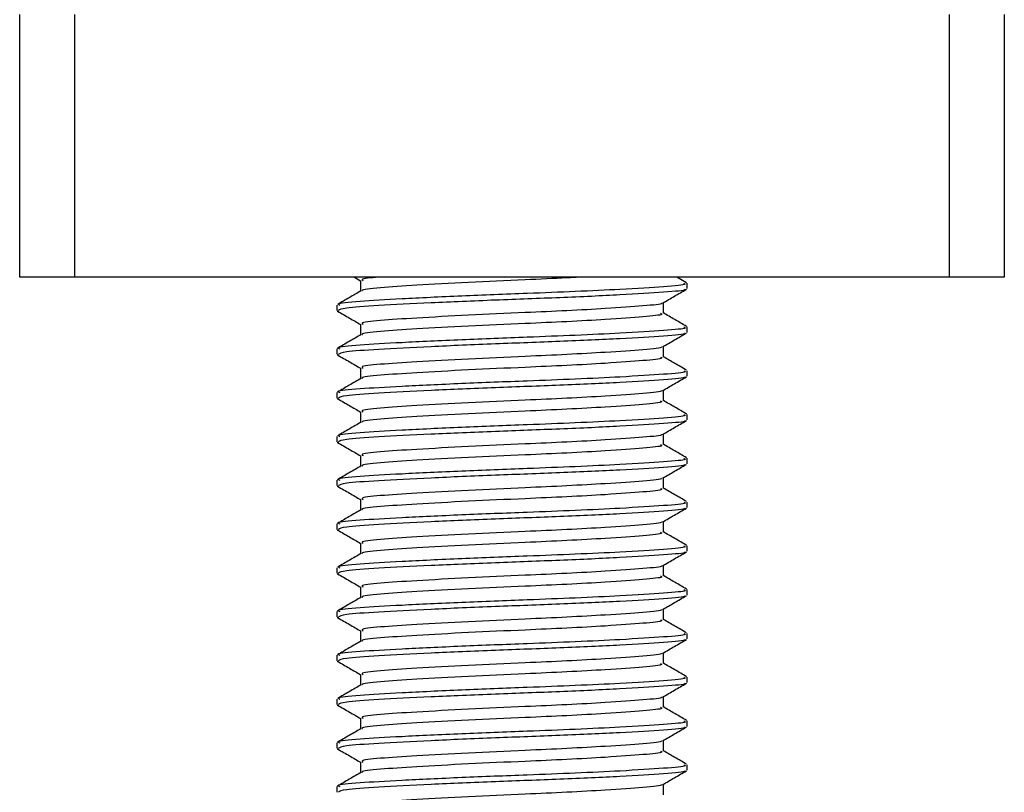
# Model space of a CAD drawing. Header units: millimetres. Extents: x 0 to 420, y 0 to 297.
# Tile 42 of 106: x 137.66 to 140.05, y 195.59 to 197.47. Entities that reach past the tile are written whole.
import ezdxf

# ---------------------------------------------------------------- set-up
doc = ezdxf.new("R2010")
doc.units = ezdxf.units.MM

msp = doc.modelspace()

# ---------------------------------------------------------------- linework, layer by layer
at = {"color": 7, "linetype": 'Continuous', "lineweight": 25}
for p, q in [((137.65821, 196.84149), (137.65821, 197.47799)), ((137.79081, 197.47799), (137.79081, 196.84149)), ((139.91248, 196.84149), (139.91248, 197.47799)), ((140.04509, 197.47799), (140.04509, 196.84149)), ((137.79081, 196.84149), (137.65821, 196.84149)), ((139.91248, 196.84149), (137.79081, 196.84149)), ((138.46945, 196.84149), (138.48473, 196.83264)), ((138.48473, 196.8333), (138.48473, 196.80754)), ((139.27493, 196.82794), (139.25152, 196.84149)), ((139.27598, 196.81345), (139.27598, 196.82671)), ((140.04509, 196.84149), (139.91248, 196.84149)), ((139.21856, 196.75374), (139.21856, 196.7796)), ((138.42731, 196.7737), (138.42731, 196.76039)), ((138.42791, 196.75946), (138.43149, 196.75888)), ((138.48473, 196.72722), (138.48473, 196.70146)), ((139.27598, 196.70737), (139.27598, 196.72063)), ((138.42731, 196.66762), (138.42731, 196.65431)), ((139.21856, 196.64766), (139.21856, 196.67351)), ((138.42791, 196.65338), (138.43149, 196.65279)), ((138.48473, 196.62114), (138.48473, 196.59538)), ((139.27598, 196.60129), (139.27598, 196.61455)), ((138.42731, 196.56153), (138.42731, 196.54822)), ((139.21856, 196.54157), (139.21856, 196.56743)), ((138.42791, 196.5473), (138.43149, 196.54671)), ((138.48473, 196.51505), (138.48473, 196.48929)), ((139.27598, 196.4952), (139.27598, 196.50846)), ((138.42731, 196.45545), (138.42731, 196.44214)), ((138.42791, 196.44121), (138.43149, 196.44062)), ((139.21856, 196.43549), (139.21856, 196.46135)), ((138.48473, 196.40897), (138.48473, 196.38321)), ((139.27598, 196.38912), (139.27598, 196.40238)), ((138.42731, 196.34937), (138.42731, 196.33606)), ((139.21856, 196.32941), (139.21856, 196.35526)), ((138.42791, 196.33513), (138.43149, 196.33454)), ((138.48473, 196.30289), (138.48473, 196.27713)), ((139.27598, 196.28304), (139.27598, 196.2963)), ((139.21856, 196.22332), (139.21856, 196.24918)), ((138.42731, 196.24328), (138.42731, 196.22997)), ((138.42791, 196.22905), (138.43149, 196.22846)), ((138.48473, 196.1968), (138.48473, 196.17104)), ((139.27598, 196.17695), (139.27598, 196.19021)), ((138.42731, 196.1372), (138.42731, 196.12389)), ((139.21856, 196.11724), (139.21856, 196.1431)), ((138.42791, 196.12296), (138.43149, 196.12237)), ((138.48473, 196.09072), (138.48473, 196.06496)), ((139.27598, 196.07087), (139.27598, 196.08413)), ((139.21856, 196.01116), (139.21856, 196.03701)), ((138.42731, 196.03112), (138.42731, 196.01781)), ((138.42791, 196.01688), (138.43149, 196.01629)), ((138.48473, 195.98463), (138.48473, 195.95888)), ((139.27598, 195.96479), (139.27598, 195.97805)), ((138.42731, 195.92503), (138.42731, 195.91172)), ((139.21856, 195.90507), (139.21856, 195.93093)), ((138.42791, 195.9108), (138.43149, 195.91021)), ((138.48473, 195.87855), (138.48473, 195.85279)), ((139.27598, 195.8587), (139.27598, 195.87196)), ((139.21856, 195.79899), (139.21856, 195.82485)), ((138.42731, 195.81895), (138.42731, 195.80564)), ((138.42791, 195.80471), (138.43149, 195.80412)), ((138.48473, 195.77247), (138.48473, 195.74671)), ((139.27598, 195.75262), (139.27598, 195.76588)), ((138.42731, 195.71287), (138.42731, 195.69955)), ((139.21856, 195.69291), (139.21856, 195.71876)), ((138.42791, 195.69863), (138.43149, 195.69804)), ((138.48473, 195.66638), (138.48473, 195.64063)), ((139.27598, 195.64654), (139.27598, 195.6598)), ((138.42731, 195.60678), (138.42731, 195.59347)), ((139.21856, 195.58682), (139.21856, 195.61268))]:
    msp.add_line(p, q, dxfattribs=at)
for points, knots in [([(139.2684, 196.82671), (139.27033, 196.82581), (139.27699, 196.8227), (139.22458, 196.81808), (139.12814, 196.81205), (139.00846, 196.8063), (138.87606, 196.80123), (138.72579, 196.79552), (138.57972, 196.78852), (138.47625, 196.78268), (138.42522, 196.7775), (138.43258, 196.77449), (138.43451, 196.7737)], [0, 0, 0, 0, 0.0482673, 0.1669875, 0.2886879, 0.3822403, 0.4726264, 0.5927373, 0.7161886, 0.8348774, 0.9566226, 1, 1, 1, 1]), ([(138.52773, 196.84149), (138.50904, 196.83959), (138.48268, 196.8369), (138.48912, 196.83414), (138.491, 196.83334)], [0, 0, 0, 0, 0.7089138, 1, 1, 1, 1]), ([(139.02057, 196.84149), (139.00871, 196.84082), (138.96735, 196.83847), (138.87194, 196.8344), (138.74314, 196.82867), (138.61619, 196.82168), (138.52805, 196.81583), (138.48464, 196.81113), (138.48875, 196.80861), (138.48925, 196.8083)], [0, 0, 0, 0, 0.0578973, 0.2019019, 0.3932661, 0.5899584, 0.7790544, 0.9730254, 1, 1, 1, 1]), ([(138.48599, 196.80827), (138.47639, 196.80271), (138.45718, 196.79158), (138.43797, 196.78046), (138.42836, 196.7749)], [0, 0, 0, 0, 0.4998987, 1, 1, 1, 1]), ([(139.26996, 196.81191), (139.27056, 196.81154), (139.27468, 196.80896), (139.22341, 196.80484), (139.12003, 196.79825), (138.97224, 196.7914), (138.80882, 196.78565), (138.65074, 196.77881), (138.52334, 196.77223), (138.44065, 196.76663), (138.43413, 196.76239), (138.43103, 196.76039)], [0, 0, 0, 0, 0.020946, 0.1431057, 0.2683321, 0.3948123, 0.5164381, 0.6428345, 0.7681974, 0.8902633, 1, 1, 1, 1]), ([(139.21675, 196.77855), (139.22634, 196.78411), (139.24554, 196.79523), (139.26474, 196.80634), (139.27435, 196.8119)], [0, 0, 0, 0, 0.4999098, 1, 1, 1, 1]), ([(139.21354, 196.77855), (139.21393, 196.77824), (139.21719, 196.77574), (139.17292, 196.77169), (139.09096, 196.76563), (138.98719, 196.75989), (138.87277, 196.75482), (138.74281, 196.74911), (138.61653, 196.74211), (138.52703, 196.73627), (138.48288, 196.73108), (138.4893, 196.72806), (138.491, 196.72725)], [0, 0, 0, 0, 0.0170089, 0.1395429, 0.2651564, 0.3617182, 0.4550083, 0.5789794, 0.7064021, 0.8289037, 0.9545634, 1, 1, 1, 1]), ([(138.42894, 196.75886), (138.43855, 196.7533), (138.45715, 196.74254), (138.47574, 196.73176), (138.48473, 196.72656)], [0, 0, 0, 0, 0.5163558, 1, 1, 1, 1]), ([(139.21203, 196.75375), (139.21367, 196.75286), (139.2194, 196.74976), (139.1741, 196.74515), (139.09072, 196.73911), (138.98725, 196.73337), (138.87274, 196.7283), (138.74289, 196.72259), (138.61625, 196.71559), (138.52803, 196.70975), (138.48464, 196.70505), (138.48875, 196.70252), (138.48925, 196.70221)], [0, 0, 0, 0, 0.0490909, 0.1710963, 0.2961678, 0.392313, 0.4852006, 0.6086368, 0.7355098, 0.8574829, 0.9826005, 1, 1, 1, 1]), ([(139.27493, 196.72186), (139.26533, 196.72742), (139.24654, 196.7383), (139.22774, 196.74918), (139.21856, 196.7545)], [0, 0, 0, 0, 0.51125952, 1, 1, 1, 1]), ([(139.2684, 196.72063), (139.27033, 196.71973), (139.27699, 196.71662), (139.22458, 196.712), (139.12814, 196.70596), (139.00846, 196.70022), (138.87606, 196.69515), (138.72579, 196.68944), (138.57972, 196.68244), (138.47625, 196.6766), (138.42522, 196.67142), (138.43258, 196.66841), (138.43451, 196.66762)], [0, 0, 0, 0, 0.0482673, 0.1669875, 0.2886879, 0.3822403, 0.4726264, 0.5927373, 0.7161886, 0.8348774, 0.9566226, 1, 1, 1, 1]), ([(139.26996, 196.70583), (139.27056, 196.70545), (139.27468, 196.70288), (139.22341, 196.69875), (139.12003, 196.69217), (138.97224, 196.68532), (138.80882, 196.67957), (138.65074, 196.67273), (138.52334, 196.66615), (138.44065, 196.66055), (138.43413, 196.65631), (138.43103, 196.65431)], [0, 0, 0, 0, 0.02094603, 0.1431057, 0.26833207, 0.39481226, 0.5164381, 0.64283453, 0.76819743, 0.89026332, 1, 1, 1, 1]), ([(139.21675, 196.67246), (139.22634, 196.67802), (139.24554, 196.68914), (139.26474, 196.70026), (139.27435, 196.70582)], [0, 0, 0, 0, 0.4999098, 1, 1, 1, 1]), ([(138.48599, 196.70219), (138.47639, 196.69663), (138.45718, 196.6855), (138.43797, 196.67438), (138.42836, 196.66881)], [0, 0, 0, 0, 0.4998987, 1, 1, 1, 1]), ([(139.21354, 196.67247), (139.21393, 196.67216), (139.21719, 196.66966), (139.17292, 196.66561), (139.09096, 196.65955), (138.98719, 196.65381), (138.87277, 196.64874), (138.74281, 196.64303), (138.61653, 196.63603), (138.52703, 196.63019), (138.48288, 196.62499), (138.4893, 196.62197), (138.491, 196.62117)], [0, 0, 0, 0, 0.0170089, 0.1395429, 0.2651564, 0.3617182, 0.4550083, 0.5789794, 0.7064021, 0.8289037, 0.9545634, 1, 1, 1, 1]), ([(138.42894, 196.65278), (138.43855, 196.64722), (138.45715, 196.63645), (138.47574, 196.62568), (138.48473, 196.62047)], [0, 0, 0, 0, 0.5163558, 1, 1, 1, 1]), ([(139.21203, 196.64767), (139.21367, 196.64678), (139.2194, 196.64368), (139.1741, 196.63907), (139.09072, 196.63303), (138.98725, 196.62729), (138.87274, 196.62222), (138.74289, 196.6165), (138.61625, 196.60951), (138.52803, 196.60366), (138.48464, 196.59897), (138.48875, 196.59644), (138.48925, 196.59613)], [0, 0, 0, 0, 0.0490909, 0.1710963, 0.2961678, 0.392313, 0.4852006, 0.6086368, 0.7355098, 0.8574829, 0.9826005, 1, 1, 1, 1]), ([(139.27493, 196.61577), (139.26533, 196.62133), (139.24654, 196.63221), (139.22774, 196.6431), (139.21856, 196.64842)], [0, 0, 0, 0, 0.5112595, 1, 1, 1, 1]), ([(139.2684, 196.61455), (139.27033, 196.61365), (139.27699, 196.61053), (139.22458, 196.60592), (139.12814, 196.59988), (139.00846, 196.59414), (138.87606, 196.58907), (138.72579, 196.58335), (138.57972, 196.57636), (138.47625, 196.57051), (138.42522, 196.56533), (138.43258, 196.56232), (138.43451, 196.56153)], [0, 0, 0, 0, 0.0482673, 0.1669875, 0.2886879, 0.3822403, 0.4726264, 0.5927373, 0.7161886, 0.8348774, 0.9566226, 1, 1, 1, 1]), ([(138.48599, 196.59611), (138.47639, 196.59054), (138.45718, 196.57941), (138.43797, 196.56829), (138.42836, 196.56273)], [0, 0, 0, 0, 0.4998987, 1, 1, 1, 1]), ([(139.26996, 196.59975), (139.27056, 196.59937), (139.27468, 196.59679), (139.22341, 196.59267), (139.12003, 196.58608), (138.97224, 196.57924), (138.80882, 196.57348), (138.65074, 196.56665), (138.52334, 196.56007), (138.44065, 196.55446), (138.43413, 196.55023), (138.43103, 196.54822)], [0, 0, 0, 0, 0.020946, 0.1431057, 0.2683321, 0.3948123, 0.5164381, 0.6428345, 0.7681974, 0.8902633, 1, 1, 1, 1]), ([(139.21675, 196.56638), (139.22634, 196.57194), (139.24554, 196.58306), (139.26474, 196.59418), (139.27435, 196.59974)], [0, 0, 0, 0, 0.4999098, 1, 1, 1, 1]), ([(139.21354, 196.56638), (139.21393, 196.56608), (139.21719, 196.56358), (139.17292, 196.55952), (139.09096, 196.55346), (138.98719, 196.54773), (138.87277, 196.54265), (138.74281, 196.53694), (138.61653, 196.52995), (138.52703, 196.5241), (138.48288, 196.51891), (138.4893, 196.51589), (138.491, 196.51509)], [0, 0, 0, 0, 0.0170089, 0.1395429, 0.2651564, 0.3617182, 0.4550083, 0.5789794, 0.7064021, 0.8289037, 0.9545634, 1, 1, 1, 1]), ([(138.42894, 196.54669), (138.43855, 196.54113), (138.45715, 196.53037), (138.47574, 196.5196), (138.48473, 196.51439)], [0, 0, 0, 0, 0.51635581, 1, 1, 1, 1]), ([(139.21203, 196.54159), (139.21367, 196.5407), (139.2194, 196.53759), (139.1741, 196.53299), (139.09072, 196.52695), (138.98725, 196.5212), (138.87274, 196.51613), (138.74289, 196.51042), (138.61625, 196.50343), (138.52803, 196.49758), (138.48464, 196.49288), (138.48875, 196.49036), (138.48925, 196.49005)], [0, 0, 0, 0, 0.0490909, 0.1710963, 0.2961678, 0.392313, 0.4852006, 0.6086368, 0.7355098, 0.8574829, 0.9826005, 1, 1, 1, 1]), ([(139.27493, 196.50969), (139.26533, 196.51525), (139.24654, 196.52613), (139.22774, 196.53701), (139.21856, 196.54233)], [0, 0, 0, 0, 0.5112595, 1, 1, 1, 1]), ([(138.48599, 196.49002), (138.47639, 196.48446), (138.45718, 196.47333), (138.43797, 196.46221), (138.42836, 196.45665)], [0, 0, 0, 0, 0.4998987, 1, 1, 1, 1]), ([(139.2684, 196.50846), (139.27033, 196.50756), (139.27699, 196.50445), (139.22458, 196.49983), (139.12814, 196.4938), (139.00846, 196.48805), (138.87606, 196.48298), (138.72579, 196.47727), (138.57972, 196.47027), (138.47625, 196.46443), (138.42522, 196.45925), (138.43258, 196.45624), (138.43451, 196.45545)], [0, 0, 0, 0, 0.0482673, 0.1669875, 0.2886879, 0.3822403, 0.4726264, 0.5927373, 0.7161886, 0.8348774, 0.9566226, 1, 1, 1, 1]), ([(139.26996, 196.49366), (139.27056, 196.49329), (139.27468, 196.49071), (139.22341, 196.48659), (139.12003, 196.48), (138.97224, 196.47315), (138.80882, 196.4674), (138.65074, 196.46056), (138.52334, 196.45398), (138.44065, 196.44838), (138.43413, 196.44414), (138.43103, 196.44214)], [0, 0, 0, 0, 0.020946, 0.1431057, 0.2683321, 0.3948123, 0.5164381, 0.6428345, 0.7681974, 0.8902633, 1, 1, 1, 1]), ([(139.21675, 196.4603), (139.22634, 196.46586), (139.24554, 196.47698), (139.26474, 196.48809), (139.27435, 196.49365)], [0, 0, 0, 0, 0.4999098, 1, 1, 1, 1]), ([(138.42894, 196.44061), (138.43855, 196.43505), (138.45715, 196.42429), (138.47574, 196.41351), (138.48473, 196.40831)], [0, 0, 0, 0, 0.5163558, 1, 1, 1, 1]), ([(139.21354, 196.4603), (139.21393, 196.45999), (139.21719, 196.45749), (139.17292, 196.45344), (139.09096, 196.44738), (138.98719, 196.44164), (138.87277, 196.43657), (138.74281, 196.43086), (138.61653, 196.42386), (138.52703, 196.41802), (138.48288, 196.41283), (138.4893, 196.40981), (138.491, 196.409)], [0, 0, 0, 0, 0.0170089, 0.1395429, 0.2651564, 0.3617182, 0.4550083, 0.5789794, 0.7064021, 0.8289037, 0.9545634, 1, 1, 1, 1]), ([(139.21203, 196.4355), (139.21367, 196.43461), (139.2194, 196.43151), (139.1741, 196.4269), (139.09072, 196.42086), (138.98725, 196.41512), (138.87274, 196.41005), (138.74289, 196.40434), (138.61625, 196.39734), (138.52803, 196.3915), (138.48464, 196.3868), (138.48875, 196.38427), (138.48925, 196.38396)], [0, 0, 0, 0, 0.0490909, 0.1710963, 0.2961678, 0.392313, 0.4852006, 0.6086368, 0.7355098, 0.8574829, 0.9826005, 1, 1, 1, 1]), ([(139.27493, 196.40361), (139.26533, 196.40917), (139.24654, 196.42005), (139.22774, 196.43093), (139.21856, 196.43625)], [0, 0, 0, 0, 0.5112595, 1, 1, 1, 1]), ([(139.2684, 196.40238), (139.27033, 196.40148), (139.27699, 196.39837), (139.22458, 196.39375), (139.12814, 196.38771), (139.00846, 196.38197), (138.87606, 196.3769), (138.72579, 196.37119), (138.57972, 196.36419), (138.47625, 196.35835), (138.42522, 196.35317), (138.43258, 196.35016), (138.43451, 196.34937)], [0, 0, 0, 0, 0.04826734, 0.16698745, 0.28868792, 0.3822403, 0.47262643, 0.59273734, 0.71618864, 0.8348774, 0.95662262, 1, 1, 1, 1]), ([(138.48599, 196.38394), (138.47639, 196.37838), (138.45718, 196.36725), (138.43797, 196.35613), (138.42836, 196.35056)], [0, 0, 0, 0, 0.4998987, 1, 1, 1, 1]), ([(139.26996, 196.38758), (139.27056, 196.3872), (139.27468, 196.38463), (139.22341, 196.3805), (139.12003, 196.37392), (138.97224, 196.36707), (138.80882, 196.36132), (138.65074, 196.35448), (138.52334, 196.3479), (138.44065, 196.3423), (138.43413, 196.33806), (138.43103, 196.33606)], [0, 0, 0, 0, 0.020946, 0.1431057, 0.2683321, 0.3948123, 0.5164381, 0.6428345, 0.7681974, 0.8902633, 1, 1, 1, 1]), ([(139.21675, 196.35421), (139.22634, 196.35977), (139.24554, 196.37089), (139.26474, 196.38201), (139.27435, 196.38757)], [0, 0, 0, 0, 0.4999098, 1, 1, 1, 1]), ([(139.21354, 196.35422), (139.21393, 196.35391), (139.21719, 196.35141), (139.17292, 196.34736), (139.09096, 196.3413), (138.98719, 196.33556), (138.87277, 196.33049), (138.74281, 196.32478), (138.61653, 196.31778), (138.52703, 196.31194), (138.48288, 196.30674), (138.4893, 196.30372), (138.491, 196.30292)], [0, 0, 0, 0, 0.0170089, 0.1395429, 0.2651564, 0.3617182, 0.4550083, 0.5789794, 0.7064021, 0.8289037, 0.9545634, 1, 1, 1, 1]), ([(138.42894, 196.33453), (138.43855, 196.32897), (138.45715, 196.3182), (138.47574, 196.30743), (138.48473, 196.30222)], [0, 0, 0, 0, 0.5163558, 1, 1, 1, 1]), ([(139.21203, 196.32942), (139.21367, 196.32853), (139.2194, 196.32543), (139.1741, 196.32082), (139.09072, 196.31478), (138.98725, 196.30904), (138.87274, 196.30397), (138.74289, 196.29825), (138.61625, 196.29126), (138.52803, 196.28541), (138.48464, 196.28072), (138.48875, 196.27819), (138.48925, 196.27788)], [0, 0, 0, 0, 0.0490909, 0.1710963, 0.2961678, 0.392313, 0.4852006, 0.6086368, 0.7355098, 0.8574829, 0.9826005, 1, 1, 1, 1]), ([(139.27493, 196.29752), (139.26533, 196.30308), (139.24654, 196.31396), (139.22774, 196.32485), (139.21856, 196.33017)], [0, 0, 0, 0, 0.5112595, 1, 1, 1, 1]), ([(138.48599, 196.27785), (138.47639, 196.27229), (138.45718, 196.26116), (138.43797, 196.25004), (138.42836, 196.24448)], [0, 0, 0, 0, 0.49989867, 1, 1, 1, 1]), ([(139.2684, 196.2963), (139.27033, 196.2954), (139.27699, 196.29228), (139.22458, 196.28767), (139.12814, 196.28163), (139.00846, 196.27589), (138.87606, 196.27082), (138.72579, 196.2651), (138.57972, 196.25811), (138.47625, 196.25226), (138.42522, 196.24708), (138.43258, 196.24407), (138.43451, 196.24328)], [0, 0, 0, 0, 0.0482673, 0.1669875, 0.2886879, 0.3822403, 0.4726264, 0.5927373, 0.7161886, 0.8348774, 0.9566226, 1, 1, 1, 1]), ([(139.26996, 196.2815), (139.27056, 196.28112), (139.27468, 196.27854), (139.22341, 196.27442), (139.12003, 196.26783), (138.97224, 196.26099), (138.80882, 196.25523), (138.65074, 196.2484), (138.52334, 196.24182), (138.44065, 196.23621), (138.43413, 196.23198), (138.43103, 196.22997)], [0, 0, 0, 0, 0.02094603, 0.1431057, 0.26833207, 0.39481226, 0.5164381, 0.64283453, 0.76819743, 0.89026332, 1, 1, 1, 1]), ([(139.21675, 196.24813), (139.22634, 196.25369), (139.24554, 196.26481), (139.26474, 196.27593), (139.27435, 196.28149)], [0, 0, 0, 0, 0.4999098, 1, 1, 1, 1]), ([(138.42894, 196.22844), (138.43855, 196.22288), (138.45715, 196.21212), (138.47574, 196.20135), (138.48473, 196.19614)], [0, 0, 0, 0, 0.51635581, 1, 1, 1, 1]), ([(139.21354, 196.24813), (139.21393, 196.24783), (139.21719, 196.24533), (139.17292, 196.24127), (139.09096, 196.23521), (138.98719, 196.22948), (138.87277, 196.2244), (138.74281, 196.21869), (138.61653, 196.2117), (138.52703, 196.20585), (138.48288, 196.20066), (138.4893, 196.19764), (138.491, 196.19684)], [0, 0, 0, 0, 0.0170089, 0.1395429, 0.2651564, 0.3617182, 0.4550083, 0.5789794, 0.7064021, 0.8289037, 0.9545634, 1, 1, 1, 1]), ([(139.21203, 196.22334), (139.21367, 196.22245), (139.2194, 196.21934), (139.1741, 196.21474), (139.09072, 196.2087), (138.98725, 196.20295), (138.87274, 196.19788), (138.74289, 196.19217), (138.61625, 196.18518), (138.52803, 196.17933), (138.48464, 196.17463), (138.48875, 196.17211), (138.48925, 196.1718)], [0, 0, 0, 0, 0.0490909, 0.1710963, 0.2961678, 0.392313, 0.4852006, 0.6086368, 0.7355098, 0.8574829, 0.9826005, 1, 1, 1, 1]), ([(139.27493, 196.19144), (139.26533, 196.197), (139.24654, 196.20788), (139.22774, 196.21876), (139.21856, 196.22408)], [0, 0, 0, 0, 0.5112595, 1, 1, 1, 1]), ([(139.2684, 196.19021), (139.27033, 196.18931), (139.27699, 196.1862), (139.22458, 196.18158), (139.12814, 196.17554), (139.00846, 196.1698), (138.87606, 196.16473), (138.72579, 196.15902), (138.57972, 196.15202), (138.47625, 196.14618), (138.42522, 196.141), (138.43258, 196.13799), (138.43451, 196.1372)], [0, 0, 0, 0, 0.0482673, 0.1669875, 0.2886879, 0.3822403, 0.4726264, 0.5927373, 0.7161886, 0.8348774, 0.9566226, 1, 1, 1, 1]), ([(138.48599, 196.17177), (138.47639, 196.16621), (138.45718, 196.15508), (138.43797, 196.14396), (138.42836, 196.1384)], [0, 0, 0, 0, 0.4998987, 1, 1, 1, 1]), ([(139.26996, 196.17541), (139.27056, 196.17504), (139.27468, 196.17246), (139.22341, 196.16834), (139.12003, 196.16175), (138.97224, 196.1549), (138.80882, 196.14915), (138.65074, 196.14231), (138.52334, 196.13573), (138.44065, 196.13013), (138.43413, 196.12589), (138.43103, 196.12389)], [0, 0, 0, 0, 0.020946, 0.1431057, 0.2683321, 0.3948123, 0.5164381, 0.6428345, 0.7681974, 0.8902633, 1, 1, 1, 1]), ([(139.21675, 196.14205), (139.22634, 196.14761), (139.24554, 196.15873), (139.26474, 196.16984), (139.27435, 196.1754)], [0, 0, 0, 0, 0.4999098, 1, 1, 1, 1]), ([(139.21354, 196.14205), (139.21393, 196.14174), (139.21719, 196.13924), (139.17292, 196.13519), (139.09096, 196.12913), (138.98719, 196.12339), (138.87277, 196.11832), (138.74281, 196.11261), (138.61653, 196.10561), (138.52703, 196.09977), (138.48288, 196.09458), (138.4893, 196.09156), (138.491, 196.09075)], [0, 0, 0, 0, 0.01700891, 0.13954292, 0.26515642, 0.36171819, 0.45500832, 0.57897936, 0.70640208, 0.8289037, 0.95456345, 1, 1, 1, 1]), ([(138.42894, 196.12236), (138.43855, 196.1168), (138.45715, 196.10604), (138.47574, 196.09526), (138.48473, 196.09005)], [0, 0, 0, 0, 0.5163558, 1, 1, 1, 1]), ([(139.21203, 196.11725), (139.21367, 196.11636), (139.2194, 196.11326), (139.1741, 196.10865), (139.09072, 196.10261), (138.98725, 196.09687), (138.87274, 196.0918), (138.74289, 196.08609), (138.61625, 196.07909), (138.52803, 196.07325), (138.48464, 196.06855), (138.48875, 196.06602), (138.48925, 196.06571)], [0, 0, 0, 0, 0.0490909, 0.1710963, 0.2961678, 0.392313, 0.4852006, 0.6086368, 0.7355098, 0.8574829, 0.9826005, 1, 1, 1, 1]), ([(139.27493, 196.08536), (139.26533, 196.09092), (139.24654, 196.1018), (139.22774, 196.11268), (139.21856, 196.118)], [0, 0, 0, 0, 0.5112595, 1, 1, 1, 1]), ([(139.2684, 196.08413), (139.27033, 196.08323), (139.27699, 196.08012), (139.22458, 196.0755), (139.12814, 196.06946), (139.00846, 196.06372), (138.87606, 196.05865), (138.72579, 196.05294), (138.57972, 196.04594), (138.47625, 196.0401), (138.42522, 196.03491), (138.43258, 196.03191), (138.43451, 196.03112)], [0, 0, 0, 0, 0.0482673, 0.1669875, 0.2886879, 0.3822403, 0.4726264, 0.5927373, 0.7161886, 0.8348774, 0.9566226, 1, 1, 1, 1]), ([(138.48599, 196.06569), (138.47639, 196.06013), (138.45718, 196.049), (138.43797, 196.03788), (138.42836, 196.03231)], [0, 0, 0, 0, 0.4998987, 1, 1, 1, 1]), ([(139.26996, 196.06933), (139.27056, 196.06895), (139.27468, 196.06638), (139.22341, 196.06225), (139.12003, 196.05567), (138.97224, 196.04882), (138.80882, 196.04307), (138.65074, 196.03623), (138.52334, 196.02965), (138.44065, 196.02405), (138.43413, 196.01981), (138.43103, 196.01781)], [0, 0, 0, 0, 0.020946, 0.1431057, 0.2683321, 0.3948123, 0.5164381, 0.6428345, 0.7681974, 0.8902633, 1, 1, 1, 1]), ([(139.21675, 196.03596), (139.22634, 196.04152), (139.24554, 196.05264), (139.26474, 196.06376), (139.27435, 196.06932)], [0, 0, 0, 0, 0.4999098, 1, 1, 1, 1]), ([(139.21354, 196.03596), (139.21393, 196.03566), (139.21719, 196.03316), (139.17292, 196.02911), (139.09096, 196.02305), (138.98719, 196.01731), (138.87277, 196.01224), (138.74281, 196.00652), (138.61653, 195.99953), (138.52703, 195.99368), (138.48288, 195.98849), (138.4893, 195.98547), (138.491, 195.98467)], [0, 0, 0, 0, 0.0170089, 0.1395429, 0.2651564, 0.3617182, 0.4550083, 0.5789794, 0.7064021, 0.8289037, 0.9545634, 1, 1, 1, 1]), ([(138.42894, 196.01628), (138.43855, 196.01072), (138.45715, 195.99995), (138.47574, 195.98918), (138.48473, 195.98397)], [0, 0, 0, 0, 0.5163558, 1, 1, 1, 1]), ([(139.21203, 196.01117), (139.21367, 196.01028), (139.2194, 196.00718), (139.1741, 196.00257), (139.09072, 195.99653), (138.98725, 195.99079), (138.87274, 195.98572), (138.74289, 195.98), (138.61625, 195.97301), (138.52803, 195.96716), (138.48464, 195.96246), (138.48875, 195.95994), (138.48925, 195.95963)], [0, 0, 0, 0, 0.0490909, 0.1710963, 0.2961678, 0.392313, 0.4852006, 0.6086368, 0.7355098, 0.8574829, 0.9826005, 1, 1, 1, 1]), ([(139.27493, 195.97927), (139.26533, 195.98483), (139.24654, 195.99571), (139.22774, 196.0066), (139.21856, 196.01192)], [0, 0, 0, 0, 0.5112595, 1, 1, 1, 1]), ([(139.2684, 195.97805), (139.27033, 195.97715), (139.27699, 195.97403), (139.22458, 195.96942), (139.12814, 195.96338), (139.00846, 195.95764), (138.87606, 195.95257), (138.72579, 195.94685), (138.57972, 195.93986), (138.47625, 195.93401), (138.42522, 195.92883), (138.43258, 195.92582), (138.43451, 195.92503)], [0, 0, 0, 0, 0.0482673, 0.1669875, 0.2886879, 0.3822403, 0.4726264, 0.5927373, 0.7161886, 0.8348774, 0.9566226, 1, 1, 1, 1]), ([(139.26996, 195.96325), (139.27056, 195.96287), (139.27468, 195.96029), (139.22341, 195.95617), (139.12003, 195.94958), (138.97224, 195.94274), (138.80882, 195.93698), (138.65074, 195.93015), (138.52334, 195.92357), (138.44065, 195.91796), (138.43413, 195.91373), (138.43103, 195.91172)], [0, 0, 0, 0, 0.020946, 0.1431057, 0.2683321, 0.3948123, 0.5164381, 0.6428345, 0.7681974, 0.8902633, 1, 1, 1, 1]), ([(139.21675, 195.92988), (139.22634, 195.93544), (139.24554, 195.94656), (139.26474, 195.95768), (139.27435, 195.96323)], [0, 0, 0, 0, 0.4999098, 1, 1, 1, 1]), ([(138.48599, 195.9596), (138.47639, 195.95404), (138.45718, 195.94291), (138.43797, 195.93179), (138.42836, 195.92623)], [0, 0, 0, 0, 0.4998987, 1, 1, 1, 1]), ([(139.21354, 195.92988), (139.21393, 195.92958), (139.21719, 195.92708), (139.17292, 195.92302), (139.09096, 195.91696), (138.98719, 195.91123), (138.87277, 195.90615), (138.74281, 195.90044), (138.61653, 195.89345), (138.52703, 195.8876), (138.48288, 195.88241), (138.4893, 195.87939), (138.491, 195.87859)], [0, 0, 0, 0, 0.0170089, 0.1395429, 0.2651564, 0.3617182, 0.4550083, 0.5789794, 0.7064021, 0.8289037, 0.9545634, 1, 1, 1, 1]), ([(138.42894, 195.91019), (138.43855, 195.90463), (138.45715, 195.89387), (138.47574, 195.8831), (138.48473, 195.87789)], [0, 0, 0, 0, 0.5163558, 1, 1, 1, 1]), ([(139.21203, 195.90509), (139.21367, 195.9042), (139.2194, 195.90109), (139.1741, 195.89648), (139.09072, 195.89045), (138.98725, 195.8847), (138.87274, 195.87963), (138.74289, 195.87392), (138.61625, 195.86693), (138.52803, 195.86108), (138.48464, 195.85638), (138.48875, 195.85386), (138.48925, 195.85355)], [0, 0, 0, 0, 0.0490909, 0.1710963, 0.2961678, 0.392313, 0.4852006, 0.6086368, 0.7355098, 0.8574829, 0.9826005, 1, 1, 1, 1]), ([(139.27493, 195.87319), (139.26533, 195.87875), (139.24654, 195.88963), (139.22774, 195.90051), (139.21856, 195.90583)], [0, 0, 0, 0, 0.5112595, 1, 1, 1, 1]), ([(139.2684, 195.87196), (139.27033, 195.87106), (139.27699, 195.86795), (139.22458, 195.86333), (139.12814, 195.85729), (139.00846, 195.85155), (138.87606, 195.84648), (138.72579, 195.84077), (138.57972, 195.83377), (138.47625, 195.82793), (138.42522, 195.82275), (138.43258, 195.81974), (138.43451, 195.81895)], [0, 0, 0, 0, 0.0482673, 0.1669875, 0.2886879, 0.3822403, 0.4726264, 0.5927373, 0.7161886, 0.8348774, 0.9566226, 1, 1, 1, 1]), ([(138.48599, 195.85352), (138.47639, 195.84796), (138.45718, 195.83683), (138.43797, 195.82571), (138.42836, 195.82015)], [0, 0, 0, 0, 0.4998987, 1, 1, 1, 1]), ([(139.26996, 195.85716), (139.27056, 195.85679), (139.27468, 195.85421), (139.22341, 195.85009), (139.12003, 195.8435), (138.97224, 195.83665), (138.80882, 195.8309), (138.65074, 195.82406), (138.52334, 195.81748), (138.44065, 195.81188), (138.43413, 195.80764), (138.43103, 195.80564)], [0, 0, 0, 0, 0.020946, 0.1431057, 0.2683321, 0.3948123, 0.5164381, 0.6428345, 0.7681974, 0.8902633, 1, 1, 1, 1]), ([(139.21675, 195.8238), (139.22634, 195.82936), (139.24554, 195.84048), (139.26474, 195.85159), (139.27435, 195.85715)], [0, 0, 0, 0, 0.4999098, 1, 1, 1, 1]), ([(139.21354, 195.8238), (139.21393, 195.82349), (139.21719, 195.82099), (139.17292, 195.81694), (139.09096, 195.81088), (138.98719, 195.80514), (138.87277, 195.80007), (138.74281, 195.79436), (138.61653, 195.78736), (138.52703, 195.78152), (138.48288, 195.77632), (138.4893, 195.77331), (138.491, 195.7725)], [0, 0, 0, 0, 0.0170089, 0.1395429, 0.2651564, 0.3617182, 0.4550083, 0.5789794, 0.7064021, 0.8289037, 0.9545634, 1, 1, 1, 1]), ([(138.42894, 195.80411), (138.43855, 195.79855), (138.45715, 195.78779), (138.47574, 195.77701), (138.48473, 195.7718)], [0, 0, 0, 0, 0.5163558, 1, 1, 1, 1]), ([(139.21203, 195.799), (139.21367, 195.79811), (139.2194, 195.79501), (139.1741, 195.7904), (139.09072, 195.78436), (138.98725, 195.77862), (138.87274, 195.77355), (138.74289, 195.76784), (138.61625, 195.76084), (138.52803, 195.755), (138.48464, 195.7503), (138.48875, 195.74777), (138.48925, 195.74746)], [0, 0, 0, 0, 0.04909091, 0.17109626, 0.29616782, 0.39231299, 0.48520062, 0.60863681, 0.73550977, 0.85748287, 0.98260048, 1, 1, 1, 1]), ([(139.27493, 195.76711), (139.26533, 195.77267), (139.24654, 195.78355), (139.22774, 195.79443), (139.21856, 195.79975)], [0, 0, 0, 0, 0.5112595, 1, 1, 1, 1]), ([(139.2684, 195.76588), (139.27033, 195.76498), (139.27699, 195.76187), (139.22458, 195.75725), (139.12814, 195.75121), (139.00846, 195.74547), (138.87606, 195.7404), (138.72579, 195.73469), (138.57972, 195.72769), (138.47625, 195.72185), (138.42522, 195.71666), (138.43258, 195.71366), (138.43451, 195.71287)], [0, 0, 0, 0, 0.0482673, 0.1669875, 0.2886879, 0.3822403, 0.4726264, 0.5927373, 0.7161886, 0.8348774, 0.9566226, 1, 1, 1, 1]), ([(139.26996, 195.75108), (139.27056, 195.7507), (139.27468, 195.74813), (139.22341, 195.744), (139.12003, 195.73742), (138.97224, 195.73057), (138.80882, 195.72482), (138.65074, 195.71798), (138.52334, 195.7114), (138.44065, 195.70579), (138.43413, 195.70156), (138.43103, 195.69955)], [0, 0, 0, 0, 0.020946, 0.1431057, 0.2683321, 0.3948123, 0.5164381, 0.6428345, 0.7681974, 0.8902633, 1, 1, 1, 1]), ([(139.21675, 195.71771), (139.22634, 195.72327), (139.24554, 195.73439), (139.26474, 195.74551), (139.27435, 195.75107)], [0, 0, 0, 0, 0.4999098, 1, 1, 1, 1]), ([(138.48599, 195.74744), (138.47639, 195.74187), (138.45718, 195.73075), (138.43797, 195.71963), (138.42836, 195.71406)], [0, 0, 0, 0, 0.49989867, 1, 1, 1, 1]), ([(139.21354, 195.71771), (139.21393, 195.71741), (139.21719, 195.71491), (139.17292, 195.71086), (139.09096, 195.7048), (138.98719, 195.69906), (138.87277, 195.69399), (138.74281, 195.68827), (138.61653, 195.68128), (138.52703, 195.67543), (138.48288, 195.67024), (138.4893, 195.66722), (138.491, 195.66642)], [0, 0, 0, 0, 0.0170089, 0.1395429, 0.2651564, 0.3617182, 0.4550083, 0.5789794, 0.7064021, 0.8289037, 0.9545634, 1, 1, 1, 1]), ([(138.42894, 195.69803), (138.43855, 195.69247), (138.45715, 195.6817), (138.47574, 195.67093), (138.48473, 195.66572)], [0, 0, 0, 0, 0.5163558, 1, 1, 1, 1]), ([(139.21203, 195.69292), (139.21367, 195.69203), (139.2194, 195.68893), (139.1741, 195.68432), (139.09072, 195.67828), (138.98725, 195.67254), (138.87274, 195.66747), (138.74289, 195.66175), (138.61625, 195.65476), (138.52803, 195.64891), (138.48464, 195.64421), (138.48875, 195.64169), (138.48925, 195.64138)], [0, 0, 0, 0, 0.0490909, 0.1710963, 0.2961678, 0.392313, 0.4852006, 0.6086368, 0.7355098, 0.8574829, 0.9826005, 1, 1, 1, 1]), ([(139.27493, 195.66102), (139.26533, 195.66658), (139.24654, 195.67746), (139.22774, 195.68835), (139.21856, 195.69367)], [0, 0, 0, 0, 0.5112595, 1, 1, 1, 1]), ([(139.2684, 195.6598), (139.27033, 195.6589), (139.27699, 195.65578), (139.22458, 195.65117), (139.12814, 195.64513), (139.00846, 195.63939), (138.87606, 195.63432), (138.72579, 195.6286), (138.57972, 195.62161), (138.47625, 195.61576), (138.42522, 195.61058), (138.43258, 195.60757), (138.43451, 195.60678)], [0, 0, 0, 0, 0.0482673, 0.1669875, 0.2886879, 0.3822403, 0.4726264, 0.5927373, 0.7161886, 0.8348774, 0.9566226, 1, 1, 1, 1]), ([(138.48599, 195.64135), (138.47639, 195.63579), (138.45718, 195.62466), (138.43797, 195.61354), (138.42836, 195.60798)], [0, 0, 0, 0, 0.4998987, 1, 1, 1, 1]), ([(139.26996, 195.645), (139.27056, 195.64462), (139.27468, 195.64204), (139.22341, 195.63792), (139.12003, 195.63133), (138.97224, 195.62448), (138.80882, 195.61873), (138.65074, 195.6119), (138.52334, 195.60532), (138.44065, 195.59971), (138.43413, 195.59548), (138.43103, 195.59347)], [0, 0, 0, 0, 0.020946, 0.1431057, 0.2683321, 0.3948123, 0.5164381, 0.6428345, 0.7681974, 0.8902633, 1, 1, 1, 1]), ([(139.21675, 195.61163), (139.22634, 195.61719), (139.24554, 195.62831), (139.26474, 195.63943), (139.27435, 195.64498)], [0, 0, 0, 0, 0.4999098, 1, 1, 1, 1]), ([(139.21354, 195.61163), (139.21393, 195.61133), (139.21719, 195.60882), (139.17292, 195.60477), (139.09096, 195.59871), (138.98719, 195.59297), (138.87277, 195.5879), (138.74281, 195.58219), (138.61653, 195.5752), (138.52703, 195.56935), (138.48288, 195.56416), (138.4893, 195.56114), (138.491, 195.56034)], [0, 0, 0, 0, 0.0170089, 0.1395429, 0.2651564, 0.3617182, 0.4550083, 0.5789794, 0.7064021, 0.8289037, 0.9545634, 1, 1, 1, 1])]:
    msp.add_open_spline(points, degree=3, knots=knots, dxfattribs=at)

doc.saveas('drawing.dxf')
